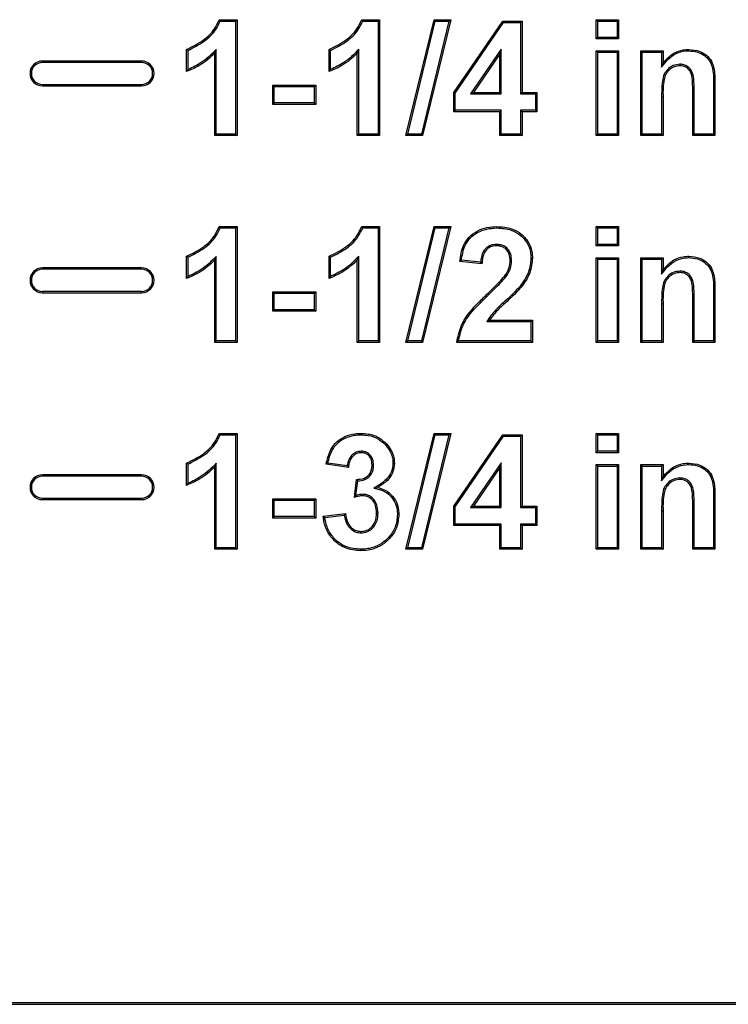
# Model space of a CAD drawing. Header units: inches. Extents: x 0.3 to 33.8, y 0.2 to 21.7.
# Tile 84 of 192: x 12.4074 to 12.4931, y 15.4373 to 15.5563. Entities that reach past the tile are written whole.
import ezdxf

# ---------------------------------------------------------------- set-up
doc = ezdxf.new("R2010")
doc.units = ezdxf.units.IN
doc.header["$MEASUREMENT"] = 0

msp = doc.modelspace()

# ---------------------------------------------------------------- linework, layer by layer
at = {"color": 7, "linetype": 'Continuous', "lineweight": 25}
for p, q in [((12.43153, 15.5563), (12.43369, 15.5563)), ((12.43165, 15.55613), (12.43351, 15.55613)), ((12.43351, 15.55613), (12.43369, 15.5563)), ((12.43351, 15.55613), (12.43351, 15.54248)), ((12.43369, 15.5563), (12.43369, 15.5423)), ((12.44876, 15.5563), (12.45092, 15.5563)), ((12.44888, 15.55613), (12.45074, 15.55613)), ((12.45074, 15.55613), (12.45092, 15.5563)), ((12.45074, 15.55613), (12.45074, 15.54248)), ((12.45092, 15.5563), (12.45092, 15.5423)), ((12.45409, 15.5423), (12.45751, 15.5563)), ((12.45432, 15.54248), (12.45764, 15.55613)), ((12.45931, 15.55613), (12.45599, 15.54248)), ((12.45953, 15.5563), (12.45612, 15.5423)), ((12.45764, 15.55613), (12.45751, 15.5563)), ((12.45751, 15.5563), (12.45953, 15.5563)), ((12.45764, 15.55613), (12.45931, 15.55613)), ((12.45931, 15.55613), (12.45953, 15.5563)), ((12.45989, 15.5475), (12.46581, 15.55612)), ((12.46007, 15.54744), (12.46591, 15.55595)), ((12.46591, 15.55595), (12.46581, 15.55612)), ((12.46581, 15.55612), (12.46815, 15.55612)), ((12.46591, 15.55595), (12.46798, 15.55595)), ((12.46798, 15.55595), (12.46815, 15.55612)), ((12.46798, 15.55595), (12.46798, 15.54733)), ((12.46815, 15.55612), (12.46815, 15.54751)), ((12.4773, 15.55613), (12.47712, 15.5563)), ((12.47712, 15.5563), (12.47982, 15.5563)), ((12.47712, 15.55397), (12.47712, 15.5563)), ((12.4773, 15.55613), (12.47964, 15.55613)), ((12.4773, 15.55414), (12.4773, 15.55613)), ((12.47964, 15.55613), (12.47982, 15.5563)), ((12.47964, 15.55613), (12.47964, 15.55414)), ((12.47982, 15.5563), (12.47982, 15.55397)), ((12.4773, 15.55414), (12.47712, 15.55397)), ((12.47982, 15.55397), (12.47712, 15.55397)), ((12.47964, 15.55414), (12.4773, 15.55414)), ((12.47964, 15.55414), (12.47982, 15.55397)), ((12.42759, 15.55002), (12.42759, 15.55271)), ((12.42776, 15.55027), (12.42776, 15.55259)), ((12.43117, 15.55269), (12.431, 15.55227)), ((12.431, 15.5423), (12.431, 15.55227)), ((12.43117, 15.54248), (12.43117, 15.55269)), ((12.44482, 15.55002), (12.44482, 15.55271)), ((12.44499, 15.55027), (12.44499, 15.55259)), ((12.4484, 15.55269), (12.44823, 15.55227)), ((12.44823, 15.5423), (12.44823, 15.55227)), ((12.4484, 15.54248), (12.4484, 15.55269)), ((12.46563, 15.55273), (12.46193, 15.54733)), ((12.46546, 15.55217), (12.46226, 15.54751)), ((12.46563, 15.55273), (12.46546, 15.55217)), ((12.46546, 15.54751), (12.46546, 15.55217)), ((12.46563, 15.54733), (12.46563, 15.55273)), ((12.4773, 15.55236), (12.47712, 15.55253)), ((12.47712, 15.55253), (12.47982, 15.55253)), ((12.47712, 15.5423), (12.47712, 15.55253)), ((12.4773, 15.55236), (12.47964, 15.55236)), ((12.4773, 15.54248), (12.4773, 15.55236)), ((12.47964, 15.55236), (12.47982, 15.55253)), ((12.47964, 15.55236), (12.47964, 15.54248)), ((12.47982, 15.55253), (12.47982, 15.5423)), ((12.48268, 15.55236), (12.48251, 15.55253)), ((12.48251, 15.55253), (12.4852, 15.55253)), ((12.48251, 15.5423), (12.48251, 15.55253)), ((12.48268, 15.54248), (12.48268, 15.55236)), ((12.48268, 15.55236), (12.48503, 15.55236)), ((12.48503, 15.55236), (12.4852, 15.55253)), ((12.48503, 15.55236), (12.48503, 15.55055)), ((12.4852, 15.55253), (12.4852, 15.55106)), ((12.48831, 15.55254), (12.48831, 15.55271)), ((12.41015, 15.55113), (12.41015, 15.5513)), ((12.42215, 15.5513), (12.41015, 15.5513)), ((12.42215, 15.55113), (12.41015, 15.55113)), ((12.42215, 15.55113), (12.42215, 15.5513)), ((12.48503, 15.55055), (12.4852, 15.55106)), ((12.48725, 15.55091), (12.48725, 15.55074)), ((12.49131, 15.54863), (12.49131, 15.54248)), ((12.49131, 15.54863), (12.49148, 15.54863)), ((12.49148, 15.54863), (12.49148, 15.5423)), ((12.41015, 15.54848), (12.41015, 15.5483)), ((12.41015, 15.54848), (12.42215, 15.54848)), ((12.41015, 15.5483), (12.42215, 15.5483)), ((12.42215, 15.54848), (12.42215, 15.5483)), ((12.43817, 15.54823), (12.438, 15.5484)), ((12.438, 15.54607), (12.438, 15.5484)), ((12.438, 15.5484), (12.4432, 15.5484)), ((12.43817, 15.54624), (12.43817, 15.54823)), ((12.43817, 15.54823), (12.44303, 15.54823)), ((12.44303, 15.54823), (12.4432, 15.5484)), ((12.44303, 15.54823), (12.44303, 15.54624)), ((12.4432, 15.5484), (12.4432, 15.54607)), ((12.46007, 15.54744), (12.45989, 15.5475)), ((12.45989, 15.54517), (12.45989, 15.5475)), ((12.46007, 15.54535), (12.46007, 15.54744)), ((12.46193, 15.54733), (12.46226, 15.54751)), ((12.46226, 15.54751), (12.46546, 15.54751)), ((12.46563, 15.54733), (12.46546, 15.54751)), ((12.46798, 15.54733), (12.46815, 15.54751)), ((12.46815, 15.54751), (12.46995, 15.54751)), ((12.46977, 15.54733), (12.46995, 15.54751)), ((12.46995, 15.54751), (12.46995, 15.54517)), ((12.48897, 15.54755), (12.48879, 15.54755)), ((12.48879, 15.5423), (12.48879, 15.54755)), ((12.48897, 15.54248), (12.48897, 15.54755)), ((12.43817, 15.54624), (12.438, 15.54607)), ((12.44303, 15.54624), (12.43817, 15.54624)), ((12.44303, 15.54624), (12.4432, 15.54607)), ((12.46193, 15.54733), (12.46563, 15.54733)), ((12.46798, 15.54733), (12.46977, 15.54733)), ((12.46977, 15.54733), (12.46977, 15.54535)), ((12.48503, 15.54696), (12.4852, 15.54696)), ((12.48503, 15.54696), (12.48503, 15.54248)), ((12.4852, 15.54696), (12.4852, 15.5423)), ((12.4432, 15.54607), (12.438, 15.54607)), ((12.46007, 15.54535), (12.45989, 15.54517)), ((12.46546, 15.54517), (12.45989, 15.54517)), ((12.46563, 15.54535), (12.46007, 15.54535)), ((12.46563, 15.54535), (12.46546, 15.54517)), ((12.46546, 15.5423), (12.46546, 15.54517)), ((12.46563, 15.54248), (12.46563, 15.54535)), ((12.46977, 15.54535), (12.46798, 15.54535)), ((12.46798, 15.54535), (12.46798, 15.54248)), ((12.46798, 15.54535), (12.46815, 15.54517)), ((12.46995, 15.54517), (12.46815, 15.54517)), ((12.46815, 15.54517), (12.46815, 15.5423)), ((12.46977, 15.54535), (12.46995, 15.54517)), ((12.43117, 15.54248), (12.431, 15.5423)), ((12.43369, 15.5423), (12.431, 15.5423)), ((12.43351, 15.54248), (12.43117, 15.54248)), ((12.43351, 15.54248), (12.43369, 15.5423)), ((12.4484, 15.54248), (12.44823, 15.5423)), ((12.45092, 15.5423), (12.44823, 15.5423)), ((12.45074, 15.54248), (12.4484, 15.54248)), ((12.45074, 15.54248), (12.45092, 15.5423)), ((12.45432, 15.54248), (12.45409, 15.5423)), ((12.45612, 15.5423), (12.45409, 15.5423)), ((12.45599, 15.54248), (12.45432, 15.54248)), ((12.45599, 15.54248), (12.45612, 15.5423)), ((12.46563, 15.54248), (12.46546, 15.5423)), ((12.46815, 15.5423), (12.46546, 15.5423)), ((12.46798, 15.54248), (12.46563, 15.54248)), ((12.46798, 15.54248), (12.46815, 15.5423)), ((12.4773, 15.54248), (12.47712, 15.5423)), ((12.47982, 15.5423), (12.47712, 15.5423)), ((12.47964, 15.54248), (12.4773, 15.54248)), ((12.47964, 15.54248), (12.47982, 15.5423)), ((12.48268, 15.54248), (12.48251, 15.5423)), ((12.4852, 15.5423), (12.48251, 15.5423)), ((12.48503, 15.54248), (12.48268, 15.54248)), ((12.48503, 15.54248), (12.4852, 15.5423)), ((12.48897, 15.54248), (12.48879, 15.5423)), ((12.49148, 15.5423), (12.48879, 15.5423)), ((12.49131, 15.54248), (12.48897, 15.54248)), ((12.49131, 15.54248), (12.49148, 15.5423)), ((12.43153, 15.5313), (12.43369, 15.5313)), ((12.43165, 15.53113), (12.43351, 15.53113)), ((12.43351, 15.53113), (12.43369, 15.5313)), ((12.43351, 15.53113), (12.43351, 15.51748)), ((12.43369, 15.5313), (12.43369, 15.5173)), ((12.44876, 15.5313), (12.45092, 15.5313)), ((12.44888, 15.53113), (12.45074, 15.53113)), ((12.45074, 15.53113), (12.45092, 15.5313)), ((12.45074, 15.53113), (12.45074, 15.51748)), ((12.45092, 15.5313), (12.45092, 15.5173)), ((12.45409, 15.5173), (12.45751, 15.5313)), ((12.45432, 15.51748), (12.45764, 15.53113)), ((12.45931, 15.53113), (12.45599, 15.51748)), ((12.45953, 15.5313), (12.45612, 15.5173)), ((12.45764, 15.53113), (12.45751, 15.5313)), ((12.45751, 15.5313), (12.45953, 15.5313)), ((12.45764, 15.53113), (12.45931, 15.53113)), ((12.45931, 15.53113), (12.45953, 15.5313)), ((12.46511, 15.53113), (12.46511, 15.5313)), ((12.4773, 15.53113), (12.47712, 15.5313)), ((12.47712, 15.52897), (12.47712, 15.5313)), ((12.47712, 15.5313), (12.47982, 15.5313)), ((12.4773, 15.52914), (12.4773, 15.53113)), ((12.4773, 15.53113), (12.47964, 15.53113)), ((12.47964, 15.53113), (12.47982, 15.5313)), ((12.47964, 15.53113), (12.47964, 15.52914)), ((12.47982, 15.5313), (12.47982, 15.52897)), ((12.46505, 15.52914), (12.46505, 15.52897)), ((12.4773, 15.52914), (12.47712, 15.52897)), ((12.47982, 15.52897), (12.47712, 15.52897)), ((12.47964, 15.52914), (12.4773, 15.52914)), ((12.47964, 15.52914), (12.47982, 15.52897)), ((12.42759, 15.52502), (12.42759, 15.52771)), ((12.42776, 15.52527), (12.42776, 15.52759)), ((12.43117, 15.52769), (12.431, 15.52727)), ((12.431, 15.5173), (12.431, 15.52727)), ((12.43117, 15.51748), (12.43117, 15.52769)), ((12.44482, 15.52502), (12.44482, 15.52771)), ((12.44499, 15.52527), (12.44499, 15.52759)), ((12.4484, 15.52769), (12.44823, 15.52727)), ((12.44823, 15.5173), (12.44823, 15.52727)), ((12.4484, 15.51748), (12.4484, 15.52769)), ((12.46314, 15.52701), (12.46081, 15.52723)), ((12.46689, 15.52713), (12.46671, 15.52713)), ((12.46923, 15.52749), (12.46941, 15.52749)), ((12.4773, 15.52736), (12.47712, 15.52753)), ((12.47712, 15.52753), (12.47982, 15.52753)), ((12.47712, 15.5173), (12.47712, 15.52753)), ((12.4773, 15.52736), (12.47964, 15.52736)), ((12.4773, 15.51748), (12.4773, 15.52736)), ((12.47964, 15.52736), (12.47982, 15.52753)), ((12.47964, 15.52736), (12.47964, 15.51748)), ((12.47982, 15.52753), (12.47982, 15.5173)), ((12.48268, 15.52736), (12.48251, 15.52753)), ((12.48251, 15.5173), (12.48251, 15.52753)), ((12.48251, 15.52753), (12.4852, 15.52753)), ((12.48268, 15.51748), (12.48268, 15.52736)), ((12.48268, 15.52736), (12.48503, 15.52736)), ((12.48503, 15.52736), (12.4852, 15.52753)), ((12.48503, 15.52736), (12.48503, 15.52555)), ((12.4852, 15.52753), (12.4852, 15.52606)), ((12.48831, 15.52754), (12.48831, 15.52771)), ((12.41015, 15.52613), (12.41015, 15.5263)), ((12.42215, 15.5263), (12.41015, 15.5263)), ((12.42215, 15.52613), (12.41015, 15.52613)), ((12.42215, 15.52613), (12.42215, 15.5263)), ((12.4633, 15.52681), (12.46061, 15.52708)), ((12.48503, 15.52555), (12.4852, 15.52606)), ((12.46633, 15.52542), (12.46618, 15.52551)), ((12.48725, 15.52591), (12.48725, 15.52574)), ((12.46791, 15.52409), (12.46805, 15.52398)), ((12.49131, 15.52363), (12.49131, 15.51748)), ((12.49131, 15.52363), (12.49148, 15.52363)), ((12.49148, 15.52363), (12.49148, 15.5173)), ((12.41015, 15.52348), (12.41015, 15.5233)), ((12.41015, 15.52348), (12.42215, 15.52348)), ((12.41015, 15.5233), (12.42215, 15.5233)), ((12.42215, 15.52348), (12.42215, 15.5233)), ((12.43817, 15.52323), (12.438, 15.5234)), ((12.438, 15.52107), (12.438, 15.5234)), ((12.438, 15.5234), (12.4432, 15.5234)), ((12.43817, 15.52124), (12.43817, 15.52323)), ((12.43817, 15.52323), (12.44303, 15.52323)), ((12.44303, 15.52323), (12.4432, 15.5234)), ((12.44303, 15.52323), (12.44303, 15.52124)), ((12.4432, 15.5234), (12.4432, 15.52107)), ((12.46416, 15.52313), (12.46404, 15.52325)), ((12.48897, 15.52255), (12.48879, 15.52255)), ((12.48879, 15.5173), (12.48879, 15.52255)), ((12.48897, 15.51748), (12.48897, 15.52255)), ((12.43817, 15.52124), (12.438, 15.52107)), ((12.44303, 15.52124), (12.43817, 15.52124)), ((12.44303, 15.52124), (12.4432, 15.52107)), ((12.48503, 15.52196), (12.48503, 15.51748)), ((12.48503, 15.52196), (12.4852, 15.52196)), ((12.4852, 15.52196), (12.4852, 15.5173)), ((12.4432, 15.52107), (12.438, 15.52107)), ((12.46389, 15.51982), (12.4642, 15.51999)), ((12.4642, 15.51999), (12.46941, 15.51999)), ((12.46923, 15.51982), (12.46941, 15.51999)), ((12.46941, 15.51999), (12.46941, 15.5173)), ((12.46389, 15.51982), (12.46923, 15.51982)), ((12.46923, 15.51982), (12.46923, 15.51748)), ((12.43117, 15.51748), (12.431, 15.5173)), ((12.43369, 15.5173), (12.431, 15.5173)), ((12.43351, 15.51748), (12.43117, 15.51748)), ((12.43351, 15.51748), (12.43369, 15.5173)), ((12.4484, 15.51748), (12.44823, 15.5173)), ((12.45092, 15.5173), (12.44823, 15.5173)), ((12.45074, 15.51748), (12.4484, 15.51748)), ((12.45074, 15.51748), (12.45092, 15.5173)), ((12.45432, 15.51748), (12.45409, 15.5173)), ((12.45612, 15.5173), (12.45409, 15.5173)), ((12.45599, 15.51748), (12.45432, 15.51748)), ((12.45599, 15.51748), (12.45612, 15.5173)), ((12.46941, 15.5173), (12.46025, 15.5173)), ((12.46923, 15.51748), (12.46045, 15.51748)), ((12.46923, 15.51748), (12.46941, 15.5173)), ((12.4773, 15.51748), (12.47712, 15.5173)), ((12.47982, 15.5173), (12.47712, 15.5173)), ((12.47964, 15.51748), (12.4773, 15.51748)), ((12.47964, 15.51748), (12.47982, 15.5173)), ((12.48268, 15.51748), (12.48251, 15.5173)), ((12.4852, 15.5173), (12.48251, 15.5173)), ((12.48503, 15.51748), (12.48268, 15.51748)), ((12.48503, 15.51748), (12.4852, 15.5173)), ((12.48897, 15.51748), (12.48879, 15.5173)), ((12.49148, 15.5173), (12.48879, 15.5173)), ((12.49131, 15.51748), (12.48897, 15.51748)), ((12.49131, 15.51748), (12.49148, 15.5173)), ((12.43153, 15.5063), (12.43369, 15.5063)), ((12.43165, 15.50613), (12.43351, 15.50613)), ((12.43351, 15.50613), (12.43369, 15.5063)), ((12.43351, 15.50613), (12.43351, 15.49248)), ((12.43369, 15.5063), (12.43369, 15.4923)), ((12.44867, 15.50613), (12.44866, 15.5063)), ((12.45409, 15.4923), (12.45751, 15.5063)), ((12.45432, 15.49248), (12.45764, 15.50613)), ((12.45931, 15.50613), (12.45599, 15.49248)), ((12.45953, 15.5063), (12.45612, 15.4923)), ((12.45764, 15.50613), (12.45751, 15.5063)), ((12.45751, 15.5063), (12.45953, 15.5063)), ((12.45764, 15.50613), (12.45931, 15.50613)), ((12.45931, 15.50613), (12.45953, 15.5063)), ((12.45989, 15.4975), (12.46581, 15.50612)), ((12.46007, 15.49744), (12.46591, 15.50595)), ((12.46591, 15.50595), (12.46581, 15.50612)), ((12.46581, 15.50612), (12.46815, 15.50612)), ((12.46591, 15.50595), (12.46798, 15.50595)), ((12.46798, 15.50595), (12.46815, 15.50612)), ((12.46798, 15.50595), (12.46798, 15.49733)), ((12.46815, 15.50612), (12.46815, 15.49751)), ((12.4773, 15.50613), (12.47712, 15.5063)), ((12.47712, 15.5063), (12.47982, 15.5063)), ((12.47712, 15.50397), (12.47712, 15.5063)), ((12.4773, 15.50613), (12.47964, 15.50613)), ((12.4773, 15.50414), (12.4773, 15.50613)), ((12.47964, 15.50613), (12.47982, 15.5063)), ((12.47964, 15.50613), (12.47964, 15.50414)), ((12.47982, 15.5063), (12.47982, 15.50397)), ((12.45163, 15.50492), (12.45176, 15.50504)), ((12.44869, 15.50414), (12.44869, 15.50397)), ((12.4773, 15.50414), (12.47712, 15.50397)), ((12.47982, 15.50397), (12.47712, 15.50397)), ((12.47964, 15.50414), (12.4773, 15.50414)), ((12.47964, 15.50414), (12.47982, 15.50397)), ((12.42759, 15.50002), (12.42759, 15.50271)), ((12.42776, 15.50027), (12.42776, 15.50259)), ((12.43117, 15.50269), (12.431, 15.50227)), ((12.431, 15.4923), (12.431, 15.50227)), ((12.43117, 15.49248), (12.43117, 15.50269)), ((12.44715, 15.50217), (12.44446, 15.50258)), ((12.447, 15.50237), (12.44467, 15.50272)), ((12.4502, 15.50247), (12.45002, 15.50248)), ((12.45254, 15.50271), (12.45271, 15.50271)), ((12.46563, 15.50273), (12.46193, 15.49733)), ((12.46546, 15.50217), (12.46226, 15.49751)), ((12.46563, 15.50273), (12.46546, 15.50217)), ((12.46546, 15.49751), (12.46546, 15.50217)), ((12.46563, 15.49733), (12.46563, 15.50273)), ((12.4773, 15.50236), (12.47712, 15.50253)), ((12.47712, 15.4923), (12.47712, 15.50253)), ((12.47712, 15.50253), (12.47982, 15.50253)), ((12.4773, 15.49248), (12.4773, 15.50236)), ((12.4773, 15.50236), (12.47964, 15.50236)), ((12.47964, 15.50236), (12.47982, 15.50253)), ((12.47964, 15.50236), (12.47964, 15.49248)), ((12.47982, 15.50253), (12.47982, 15.4923)), ((12.48268, 15.50236), (12.48251, 15.50253)), ((12.48251, 15.50253), (12.4852, 15.50253)), ((12.48251, 15.4923), (12.48251, 15.50253)), ((12.48268, 15.49248), (12.48268, 15.50236)), ((12.48268, 15.50236), (12.48503, 15.50236)), ((12.48503, 15.50236), (12.4852, 15.50253)), ((12.48503, 15.50236), (12.48503, 15.50055)), ((12.4852, 15.50253), (12.4852, 15.50106)), ((12.48831, 15.50254), (12.48831, 15.50271)), ((12.41015, 15.50113), (12.41015, 15.5013)), ((12.42215, 15.5013), (12.41015, 15.5013)), ((12.42215, 15.50113), (12.41015, 15.50113)), ((12.42215, 15.50113), (12.42215, 15.5013)), ((12.48503, 15.50055), (12.4852, 15.50106)), ((12.44787, 15.49856), (12.44812, 15.50074)), ((12.44807, 15.4988), (12.44828, 15.50056)), ((12.45023, 15.4997), (12.4507, 15.49977)), ((12.48725, 15.50091), (12.48725, 15.50074)), ((12.44894, 15.49894), (12.44894, 15.49876)), ((12.49131, 15.49863), (12.49131, 15.49248)), ((12.49131, 15.49863), (12.49148, 15.49863)), ((12.49148, 15.49863), (12.49148, 15.4923)), ((12.41015, 15.49848), (12.41015, 15.4983)), ((12.41015, 15.49848), (12.42215, 15.49848)), ((12.41015, 15.4983), (12.42215, 15.4983)), ((12.42215, 15.49848), (12.42215, 15.4983)), ((12.43817, 15.49823), (12.438, 15.4984)), ((12.438, 15.49607), (12.438, 15.4984)), ((12.438, 15.4984), (12.4432, 15.4984)), ((12.43817, 15.49624), (12.43817, 15.49823)), ((12.43817, 15.49823), (12.44303, 15.49823)), ((12.44303, 15.49823), (12.4432, 15.4984)), ((12.44303, 15.49823), (12.44303, 15.49624)), ((12.4432, 15.4984), (12.4432, 15.49607)), ((12.46007, 15.49744), (12.45989, 15.4975)), ((12.45989, 15.49517), (12.45989, 15.4975)), ((12.46007, 15.49535), (12.46007, 15.49744)), ((12.46193, 15.49733), (12.46226, 15.49751)), ((12.46226, 15.49751), (12.46546, 15.49751)), ((12.46563, 15.49733), (12.46546, 15.49751)), ((12.46798, 15.49733), (12.46815, 15.49751)), ((12.46815, 15.49751), (12.46995, 15.49751)), ((12.46977, 15.49733), (12.46995, 15.49751)), ((12.46995, 15.49751), (12.46995, 15.49517)), ((12.48897, 15.49755), (12.48879, 15.49755)), ((12.48879, 15.4923), (12.48879, 15.49755)), ((12.48897, 15.49248), (12.48897, 15.49755)), ((12.43817, 15.49624), (12.438, 15.49607)), ((12.44303, 15.49624), (12.43817, 15.49624)), ((12.44303, 15.49624), (12.4432, 15.49607)), ((12.4441, 15.49628), (12.44679, 15.49661)), ((12.44429, 15.49613), (12.44664, 15.49641)), ((12.45074, 15.49667), (12.45056, 15.49667)), ((12.45308, 15.4965), (12.45325, 15.4965)), ((12.46193, 15.49733), (12.46563, 15.49733)), ((12.46798, 15.49733), (12.46977, 15.49733)), ((12.46977, 15.49733), (12.46977, 15.49535)), ((12.48503, 15.49696), (12.4852, 15.49696)), ((12.48503, 15.49696), (12.48503, 15.49248)), ((12.4852, 15.49696), (12.4852, 15.4923)), ((12.4432, 15.49607), (12.438, 15.49607)), ((12.46007, 15.49535), (12.45989, 15.49517)), ((12.46546, 15.49517), (12.45989, 15.49517)), ((12.46563, 15.49535), (12.46007, 15.49535)), ((12.46563, 15.49535), (12.46546, 15.49517)), ((12.46546, 15.4923), (12.46546, 15.49517)), ((12.46563, 15.49248), (12.46563, 15.49535)), ((12.46977, 15.49535), (12.46798, 15.49535)), ((12.46798, 15.49535), (12.46798, 15.49248)), ((12.46798, 15.49535), (12.46815, 15.49517)), ((12.46815, 15.49517), (12.46815, 15.4923)), ((12.46995, 15.49517), (12.46815, 15.49517)), ((12.46977, 15.49535), (12.46995, 15.49517)), ((12.44868, 15.49428), (12.44868, 15.49445)), ((12.43117, 15.49248), (12.431, 15.4923)), ((12.43369, 15.4923), (12.431, 15.4923)), ((12.43351, 15.49248), (12.43117, 15.49248)), ((12.43351, 15.49248), (12.43369, 15.4923)), ((12.44863, 15.4923), (12.44863, 15.49212)), ((12.45432, 15.49248), (12.45409, 15.4923)), ((12.45612, 15.4923), (12.45409, 15.4923)), ((12.45599, 15.49248), (12.45432, 15.49248)), ((12.45599, 15.49248), (12.45612, 15.4923)), ((12.46563, 15.49248), (12.46546, 15.4923)), ((12.46815, 15.4923), (12.46546, 15.4923)), ((12.46798, 15.49248), (12.46563, 15.49248)), ((12.46798, 15.49248), (12.46815, 15.4923)), ((12.4773, 15.49248), (12.47712, 15.4923)), ((12.47982, 15.4923), (12.47712, 15.4923)), ((12.47964, 15.49248), (12.4773, 15.49248)), ((12.47964, 15.49248), (12.47982, 15.4923)), ((12.48268, 15.49248), (12.48251, 15.4923)), ((12.4852, 15.4923), (12.48251, 15.4923)), ((12.48503, 15.49248), (12.48268, 15.49248)), ((12.48503, 15.49248), (12.4852, 15.4923)), ((12.48897, 15.49248), (12.48879, 15.4923)), ((12.49148, 15.4923), (12.48879, 15.4923)), ((12.49131, 15.49248), (12.48897, 15.49248)), ((12.49131, 15.49248), (12.49148, 15.4923)), ((12.24523, 15.43752), (12.53955, 15.43752)), ((12.24611, 15.4373), (12.53955, 15.4373))]:
    msp.add_line(p, q, dxfattribs=at)
at = {"color": 7, "linetype": 'Continuous', "lineweight": 25, "flags": 128}
for points in [[(12.42776, 15.55259), (12.42767, 15.55265), (12.42759, 15.55271)], [(12.44499, 15.55259), (12.4449, 15.55265), (12.44482, 15.55271)], [(12.42776, 15.52759), (12.42767, 15.52765), (12.42759, 15.52771)], [(12.44499, 15.52759), (12.4449, 15.52765), (12.44482, 15.52771)], [(12.42776, 15.50259), (12.42767, 15.50265), (12.42759, 15.50271)]]:
    msp.add_lwpolyline(points, dxfattribs=at)
at = {"color": 7, "linetype": 'Continuous', "lineweight": 25}
for centre, radius, start, end in [((12.41015, 15.5498), 0.0015, 90, 270), ((12.41015, 15.5498), 0.00133, 90, 270), ((12.42215, 15.5498), 0.0015, 270, 90), ((12.42215, 15.5498), 0.00133, 270, 90), ((12.41015, 15.5248), 0.0015, 90, 270), ((12.41015, 15.5248), 0.00133, 90, 270), ((12.42215, 15.5248), 0.0015, 270, 90), ((12.42215, 15.5248), 0.00133, 270, 90), ((12.41015, 15.4998), 0.0015, 90, 270), ((12.41015, 15.4998), 0.00133, 90, 270), ((12.42215, 15.4998), 0.0015, 270, 90), ((12.42215, 15.4998), 0.00133, 270, 90)]:
    msp.add_arc(centre, radius, start, end, dxfattribs=at)
for points, knots in [([(12.42759, 15.55271), (12.42828, 15.55305), (12.42955, 15.55367), (12.43092, 15.55496), (12.43135, 15.55592), (12.43153, 15.5563)], [0, 0, 0, 0, 0.425378, 0.769749, 1, 1, 1, 1]), ([(12.42776, 15.55259), (12.42843, 15.55293), (12.42969, 15.55356), (12.43104, 15.55483), (12.43149, 15.55578), (12.43165, 15.55613)], [0, 0, 0, 0, 0.417234, 0.788319, 1, 1, 1, 1]), ([(12.43165, 15.55613), (12.43163, 15.55615), (12.43159, 15.55621), (12.43155, 15.55627), (12.43153, 15.5563)], [0, 0, 0, 0, 0.5, 1, 1, 1, 1]), ([(12.44482, 15.55271), (12.44551, 15.55305), (12.44678, 15.55367), (12.44815, 15.55496), (12.44859, 15.55592), (12.44876, 15.5563)], [0, 0, 0, 0, 0.425378, 0.769749, 1, 1, 1, 1]), ([(12.44499, 15.55259), (12.44566, 15.55293), (12.44693, 15.55356), (12.44827, 15.55483), (12.44872, 15.55578), (12.44888, 15.55613)], [0, 0, 0, 0, 0.417234, 0.788319, 1, 1, 1, 1]), ([(12.44888, 15.55613), (12.44886, 15.55615), (12.44882, 15.55621), (12.44878, 15.55627), (12.44876, 15.5563)], [0, 0, 0, 0, 0.5, 1, 1, 1, 1]), ([(12.431, 15.55227), (12.43071, 15.55199), (12.43013, 15.55143), (12.429, 15.55063), (12.42811, 15.55025), (12.42759, 15.55002)], [0, 0, 0, 0, 0.292938, 0.586234, 1, 1, 1, 1]), ([(12.43117, 15.55269), (12.43089, 15.55241), (12.43033, 15.55183), (12.42922, 15.55096), (12.42831, 15.55053), (12.42776, 15.55027)], [0, 0, 0, 0, 0.28591, 0.572569, 1, 1, 1, 1]), ([(12.44823, 15.55227), (12.44794, 15.55199), (12.44736, 15.55143), (12.44623, 15.55063), (12.44534, 15.55025), (12.44482, 15.55002)], [0, 0, 0, 0, 0.292938, 0.586234, 1, 1, 1, 1]), ([(12.4484, 15.55269), (12.44812, 15.55241), (12.44756, 15.55183), (12.44645, 15.55096), (12.44554, 15.55053), (12.44499, 15.55027)], [0, 0, 0, 0, 0.28591, 0.572569, 1, 1, 1, 1]), ([(12.48503, 15.55055), (12.48527, 15.55088), (12.48576, 15.55152), (12.48674, 15.55226), (12.48766, 15.55252), (12.48819, 15.55253), (12.48831, 15.55254)], [0, 0, 0, 0, 0.301469, 0.607099, 0.905477, 1, 1, 1, 1]), ([(12.4852, 15.55106), (12.48561, 15.55151), (12.48628, 15.55225), (12.48746, 15.55267), (12.48808, 15.5527), (12.48831, 15.55271)], [0, 0, 0, 0, 0.490007, 0.812204, 1, 1, 1, 1]), ([(12.48831, 15.55271), (12.48876, 15.55267), (12.48953, 15.55259), (12.49049, 15.55205), (12.49111, 15.55128), (12.49148, 15.5501), (12.49148, 15.54919), (12.49148, 15.54863)], [0, 0, 0, 0, 0.226694, 0.384338, 0.543613, 0.715034, 1, 1, 1, 1]), ([(12.48831, 15.55254), (12.48866, 15.55251), (12.48933, 15.55245), (12.49018, 15.55204), (12.49081, 15.55142), (12.49131, 15.55028), (12.49131, 15.5493), (12.49131, 15.54863)], [0, 0, 0, 0, 0.186562, 0.352717, 0.485799, 0.649698, 1, 1, 1, 1]), ([(12.42776, 15.55027), (12.42773, 15.55023), (12.42767, 15.55015), (12.42762, 15.55006), (12.42759, 15.55002)], [0, 0, 0, 0, 0.5, 1, 1, 1, 1]), ([(12.44499, 15.55027), (12.44496, 15.55023), (12.4449, 15.55015), (12.44485, 15.55006), (12.44482, 15.55002)], [0, 0, 0, 0, 0.5, 1, 1, 1, 1]), ([(12.48725, 15.55091), (12.48697, 15.55088), (12.48641, 15.55082), (12.48575, 15.55034), (12.48528, 15.54968), (12.48503, 15.54853), (12.48503, 15.5476), (12.48503, 15.54696)], [0, 0, 0, 0, 0.164445, 0.319391, 0.458628, 0.627537, 1, 1, 1, 1]), ([(12.48725, 15.55074), (12.48701, 15.55071), (12.48653, 15.55066), (12.48593, 15.55026), (12.48551, 15.54972), (12.48517, 15.54861), (12.48519, 15.54768), (12.4852, 15.54696)], [0, 0, 0, 0, 0.146253, 0.293847, 0.428162, 0.561151, 1, 1, 1, 1]), ([(12.48897, 15.54755), (12.48896, 15.54796), (12.48895, 15.54878), (12.48886, 15.54982), (12.48842, 15.55047), (12.48799, 15.55078), (12.48757, 15.5509), (12.48733, 15.55091), (12.48725, 15.55091)], [0, 0, 0, 0, 0.289322, 0.581203, 0.704413, 0.828059, 0.946771, 1, 1, 1, 1]), ([(12.48879, 15.54755), (12.48879, 15.54796), (12.48878, 15.54869), (12.48871, 15.54959), (12.48843, 15.55018), (12.48808, 15.55052), (12.48767, 15.55071), (12.48738, 15.55073), (12.48725, 15.55074)], [0, 0, 0, 0, 0.308857, 0.544201, 0.666257, 0.78887, 0.901623, 1, 1, 1, 1]), ([(12.42759, 15.52771), (12.42828, 15.52805), (12.42955, 15.52867), (12.43092, 15.52996), (12.43135, 15.53092), (12.43153, 15.5313)], [0, 0, 0, 0, 0.425378, 0.769749, 1, 1, 1, 1]), ([(12.42776, 15.52759), (12.42843, 15.52793), (12.42969, 15.52856), (12.43104, 15.52983), (12.43149, 15.53078), (12.43165, 15.53113)], [0, 0, 0, 0, 0.417234, 0.788319, 1, 1, 1, 1]), ([(12.43165, 15.53113), (12.43163, 15.53115), (12.43159, 15.53121), (12.43155, 15.53127), (12.43153, 15.5313)], [0, 0, 0, 0, 0.5, 1, 1, 1, 1]), ([(12.44482, 15.52771), (12.44551, 15.52805), (12.44678, 15.52867), (12.44815, 15.52996), (12.44859, 15.53092), (12.44876, 15.5313)], [0, 0, 0, 0, 0.425378, 0.769749, 1, 1, 1, 1]), ([(12.44499, 15.52759), (12.44566, 15.52793), (12.44693, 15.52856), (12.44827, 15.52983), (12.44872, 15.53078), (12.44888, 15.53113)], [0, 0, 0, 0, 0.417234, 0.788319, 1, 1, 1, 1]), ([(12.44888, 15.53113), (12.44886, 15.53115), (12.44882, 15.53121), (12.44878, 15.53127), (12.44876, 15.5313)], [0, 0, 0, 0, 0.5, 1, 1, 1, 1]), ([(12.46061, 15.52708), (12.46072, 15.52774), (12.46088, 15.52881), (12.4617, 15.53008), (12.46271, 15.53081), (12.46388, 15.53124), (12.4647, 15.53128), (12.46511, 15.5313)], [0, 0, 0, 0, 0.2891443, 0.4651037, 0.6413563, 0.8237298, 1, 1, 1, 1]), ([(12.46081, 15.52723), (12.46091, 15.52782), (12.46107, 15.52877), (12.46181, 15.52993), (12.46275, 15.53063), (12.46388, 15.53106), (12.46469, 15.5311), (12.46511, 15.53113)], [0, 0, 0, 0, 0.271716, 0.446718, 0.622091, 0.806985, 1, 1, 1, 1]), ([(12.46511, 15.5313), (12.46572, 15.53126), (12.46675, 15.53119), (12.46806, 15.53048), (12.46893, 15.52952), (12.46936, 15.52845), (12.46939, 15.52776), (12.46941, 15.52749)], [0, 0, 0, 0, 0.280239, 0.478628, 0.67692, 0.87533, 1, 1, 1, 1]), ([(12.46511, 15.53113), (12.4657, 15.53109), (12.46669, 15.53102), (12.46794, 15.53034), (12.46878, 15.52942), (12.46918, 15.52841), (12.46922, 15.52775), (12.46923, 15.52749)], [0, 0, 0, 0, 0.283085, 0.480774, 0.678358, 0.876064, 1, 1, 1, 1]), ([(12.46505, 15.52914), (12.46481, 15.52912), (12.46437, 15.52909), (12.46383, 15.52876), (12.46343, 15.52827), (12.46322, 15.52766), (12.46317, 15.52721), (12.46314, 15.52701)], [0, 0, 0, 0, 0.2303493, 0.4023546, 0.5742821, 0.8109109, 1, 1, 1, 1]), ([(12.46505, 15.52897), (12.4648, 15.52895), (12.46439, 15.52891), (12.4639, 15.52858), (12.46355, 15.52811), (12.46337, 15.52749), (12.46332, 15.52703), (12.4633, 15.52681)], [0, 0, 0, 0, 0.237088, 0.394716, 0.552283, 0.790185, 1, 1, 1, 1]), ([(12.46689, 15.52713), (12.46687, 15.52742), (12.46684, 15.52791), (12.46652, 15.52852), (12.46609, 15.52891), (12.46558, 15.52911), (12.46523, 15.52913), (12.46505, 15.52914)], [0, 0, 0, 0, 0.284559, 0.471138, 0.658457, 0.833554, 1, 1, 1, 1]), ([(12.46671, 15.52713), (12.4667, 15.52741), (12.46667, 15.52786), (12.46637, 15.52842), (12.46599, 15.52876), (12.46553, 15.52894), (12.46521, 15.52896), (12.46505, 15.52897)], [0, 0, 0, 0, 0.295557, 0.478191, 0.661627, 0.833055, 1, 1, 1, 1]), ([(12.431, 15.52727), (12.43071, 15.52699), (12.43013, 15.52643), (12.429, 15.52563), (12.42811, 15.52525), (12.42759, 15.52502)], [0, 0, 0, 0, 0.292938, 0.586234, 1, 1, 1, 1]), ([(12.43117, 15.52769), (12.43089, 15.52741), (12.43033, 15.52683), (12.42922, 15.52596), (12.42831, 15.52553), (12.42776, 15.52527)], [0, 0, 0, 0, 0.28591, 0.572569, 1, 1, 1, 1]), ([(12.44823, 15.52727), (12.44794, 15.52699), (12.44736, 15.52643), (12.44623, 15.52563), (12.44534, 15.52525), (12.44482, 15.52502)], [0, 0, 0, 0, 0.292938, 0.586234, 1, 1, 1, 1]), ([(12.4484, 15.52769), (12.44812, 15.52741), (12.44756, 15.52683), (12.44645, 15.52596), (12.44554, 15.52553), (12.44499, 15.52527)], [0, 0, 0, 0, 0.28591, 0.572569, 1, 1, 1, 1]), ([(12.46081, 15.52723), (12.46077, 15.52721), (12.46071, 15.52716), (12.46064, 15.5271), (12.46061, 15.52708)], [0, 0, 0, 0, 0.5, 1, 1, 1, 1]), ([(12.46618, 15.52551), (12.46626, 15.52565), (12.46643, 15.52592), (12.46665, 15.52645), (12.46669, 15.52687), (12.46671, 15.52713)], [0, 0, 0, 0, 0.274938, 0.550635, 1, 1, 1, 1]), ([(12.46633, 15.52542), (12.46641, 15.52555), (12.46657, 15.52582), (12.46682, 15.52638), (12.46686, 15.52684), (12.46689, 15.52713)], [0, 0, 0, 0, 0.259928, 0.520489, 1, 1, 1, 1]), ([(12.46923, 15.52749), (12.46917, 15.52691), (12.46908, 15.526), (12.46849, 15.52489), (12.46811, 15.52436), (12.46791, 15.52409)], [0, 0, 0, 0, 0.4663154, 0.7300388, 1, 1, 1, 1]), ([(12.46941, 15.52749), (12.46934, 15.52689), (12.46925, 15.52595), (12.46865, 15.5248), (12.46825, 15.52426), (12.46805, 15.52398)], [0, 0, 0, 0, 0.470907, 0.732392, 1, 1, 1, 1]), ([(12.48503, 15.52555), (12.48527, 15.52588), (12.48576, 15.52652), (12.48674, 15.52726), (12.48766, 15.52752), (12.48819, 15.52753), (12.48831, 15.52754)], [0, 0, 0, 0, 0.301469, 0.607099, 0.905477, 1, 1, 1, 1]), ([(12.4852, 15.52606), (12.48561, 15.52651), (12.48628, 15.52725), (12.48746, 15.52767), (12.48808, 15.5277), (12.48831, 15.52771)], [0, 0, 0, 0, 0.490007, 0.812204, 1, 1, 1, 1]), ([(12.48831, 15.52771), (12.48876, 15.52767), (12.48953, 15.52759), (12.49049, 15.52705), (12.49111, 15.52628), (12.49148, 15.5251), (12.49148, 15.52419), (12.49148, 15.52363)], [0, 0, 0, 0, 0.2266942, 0.3843383, 0.5436127, 0.7150342, 1, 1, 1, 1]), ([(12.48831, 15.52754), (12.48866, 15.52751), (12.48933, 15.52745), (12.49018, 15.52704), (12.49081, 15.52642), (12.49131, 15.52528), (12.49131, 15.5243), (12.49131, 15.52363)], [0, 0, 0, 0, 0.186562, 0.352717, 0.485799, 0.649698, 1, 1, 1, 1]), ([(12.46314, 15.52701), (12.46316, 15.52698), (12.4632, 15.52694), (12.46325, 15.52687), (12.46329, 15.52683), (12.4633, 15.52681)], [0, 0, 0, 0, 0.363255, 0.681627, 1, 1, 1, 1]), ([(12.42776, 15.52527), (12.42773, 15.52523), (12.42767, 15.52515), (12.42762, 15.52506), (12.42759, 15.52502)], [0, 0, 0, 0, 0.5, 1, 1, 1, 1]), ([(12.44499, 15.52527), (12.44496, 15.52523), (12.4449, 15.52515), (12.44485, 15.52506), (12.44482, 15.52502)], [0, 0, 0, 0, 0.5, 1, 1, 1, 1]), ([(12.46404, 15.52325), (12.46433, 15.52353), (12.46484, 15.52403), (12.46558, 15.52477), (12.46598, 15.52526), (12.46618, 15.52551)], [0, 0, 0, 0, 0.386409, 0.69258, 1, 1, 1, 1]), ([(12.46416, 15.52313), (12.46445, 15.52341), (12.46497, 15.52391), (12.46572, 15.52465), (12.46612, 15.52516), (12.46633, 15.52542)], [0, 0, 0, 0, 0.381599, 0.69015, 1, 1, 1, 1]), ([(12.48725, 15.52591), (12.48697, 15.52588), (12.48641, 15.52582), (12.48575, 15.52534), (12.48528, 15.52468), (12.48503, 15.52353), (12.48503, 15.5226), (12.48503, 15.52196)], [0, 0, 0, 0, 0.1644454, 0.3193914, 0.4586281, 0.6275367, 1, 1, 1, 1]), ([(12.48725, 15.52574), (12.48701, 15.52571), (12.48653, 15.52566), (12.48593, 15.52526), (12.48551, 15.52472), (12.48517, 15.52361), (12.48519, 15.52268), (12.4852, 15.52196)], [0, 0, 0, 0, 0.146253, 0.293847, 0.428162, 0.561151, 1, 1, 1, 1]), ([(12.48897, 15.52255), (12.48896, 15.52296), (12.48895, 15.52378), (12.48886, 15.52482), (12.48842, 15.52547), (12.48799, 15.52578), (12.48757, 15.5259), (12.48733, 15.52591), (12.48725, 15.52591)], [0, 0, 0, 0, 0.289322, 0.581203, 0.704413, 0.828059, 0.946771, 1, 1, 1, 1]), ([(12.48879, 15.52255), (12.48879, 15.52296), (12.48878, 15.52369), (12.48871, 15.52459), (12.48843, 15.52518), (12.48808, 15.52552), (12.48767, 15.52571), (12.48738, 15.52573), (12.48725, 15.52574)], [0, 0, 0, 0, 0.308857, 0.544201, 0.666257, 0.78887, 0.901623, 1, 1, 1, 1]), ([(12.46791, 15.52409), (12.46736, 15.5235), (12.46641, 15.5225), (12.46488, 15.52125), (12.46422, 15.5203), (12.46389, 15.51982)], [0, 0, 0, 0, 0.412387, 0.703851, 1, 1, 1, 1]), ([(12.46805, 15.52398), (12.4675, 15.52339), (12.46659, 15.52243), (12.46516, 15.52124), (12.46452, 15.52041), (12.4642, 15.51999)], [0, 0, 0, 0, 0.436932, 0.717083, 1, 1, 1, 1]), ([(12.46025, 15.5173), (12.46043, 15.51811), (12.46085, 15.51997), (12.46254, 15.52179), (12.46367, 15.52289), (12.46404, 15.52325)], [0, 0, 0, 0, 0.339133, 0.785072, 1, 1, 1, 1]), ([(12.46045, 15.51748), (12.46062, 15.51817), (12.46102, 15.51984), (12.4626, 15.5216), (12.46373, 15.5227), (12.46416, 15.52313)], [0, 0, 0, 0, 0.3088018, 0.7362081, 1, 1, 1, 1]), ([(12.46045, 15.51748), (12.46042, 15.51745), (12.46035, 15.51739), (12.46029, 15.51733), (12.46025, 15.5173)], [0, 0, 0, 0, 0.5, 1, 1, 1, 1]), ([(12.42759, 15.50271), (12.42828, 15.50305), (12.42955, 15.50367), (12.43092, 15.50496), (12.43135, 15.50592), (12.43153, 15.5063)], [0, 0, 0, 0, 0.425378, 0.769749, 1, 1, 1, 1]), ([(12.42776, 15.50259), (12.42843, 15.50293), (12.42969, 15.50356), (12.43104, 15.50483), (12.43149, 15.50578), (12.43165, 15.50613)], [0, 0, 0, 0, 0.417234, 0.788319, 1, 1, 1, 1]), ([(12.43165, 15.50613), (12.43163, 15.50615), (12.43159, 15.50621), (12.43155, 15.50627), (12.43153, 15.5063)], [0, 0, 0, 0, 0.5, 1, 1, 1, 1]), ([(12.44446, 15.50258), (12.4446, 15.50319), (12.44484, 15.50419), (12.44571, 15.50533), (12.44674, 15.50597), (12.44776, 15.50627), (12.44842, 15.50629), (12.44866, 15.5063)], [0, 0, 0, 0, 0.303151, 0.49141, 0.679428, 0.883582, 1, 1, 1, 1]), ([(12.44467, 15.50272), (12.4448, 15.50325), (12.44503, 15.50413), (12.44581, 15.50518), (12.44678, 15.50579), (12.44776, 15.50609), (12.44841, 15.50612), (12.44867, 15.50613)], [0, 0, 0, 0, 0.281664, 0.471522, 0.661204, 0.868517, 1, 1, 1, 1]), ([(12.44866, 15.5063), (12.44896, 15.50629), (12.44973, 15.50625), (12.45085, 15.50587), (12.45148, 15.5053), (12.45176, 15.50504)], [0, 0, 0, 0, 0.262232, 0.670719, 1, 1, 1, 1]), ([(12.44867, 15.50613), (12.44895, 15.50611), (12.44969, 15.50608), (12.45076, 15.50572), (12.45136, 15.50517), (12.45163, 15.50492)], [0, 0, 0, 0, 0.261541, 0.671703, 1, 1, 1, 1]), ([(12.45163, 15.50492), (12.45188, 15.5046), (12.45226, 15.50412), (12.45251, 15.50333), (12.45253, 15.50292), (12.45254, 15.50271)], [0, 0, 0, 0, 0.498066, 0.743633, 1, 1, 1, 1]), ([(12.45176, 15.50504), (12.45201, 15.50472), (12.4524, 15.50423), (12.45267, 15.5034), (12.4527, 15.50294), (12.45271, 15.50271)], [0, 0, 0, 0, 0.471841, 0.729717, 1, 1, 1, 1]), ([(12.44869, 15.50414), (12.44848, 15.50412), (12.44809, 15.50408), (12.4476, 15.50374), (12.44722, 15.50323), (12.44706, 15.50275), (12.44701, 15.50244), (12.447, 15.50237)], [0, 0, 0, 0, 0.224905, 0.443401, 0.64016, 0.927136, 1, 1, 1, 1]), ([(12.44869, 15.50397), (12.44852, 15.50395), (12.44817, 15.50392), (12.44775, 15.50363), (12.4474, 15.50319), (12.44722, 15.50268), (12.44717, 15.50231), (12.44715, 15.50217)], [0, 0, 0, 0, 0.195419, 0.392555, 0.570378, 0.834155, 1, 1, 1, 1]), ([(12.4502, 15.50247), (12.45018, 15.50271), (12.45015, 15.50312), (12.44986, 15.50364), (12.44948, 15.50397), (12.44906, 15.50413), (12.44879, 15.50414), (12.44869, 15.50414)], [0, 0, 0, 0, 0.281949, 0.482916, 0.684377, 0.874581, 1, 1, 1, 1]), ([(12.45002, 15.50248), (12.45, 15.50273), (12.44997, 15.50313), (12.44966, 15.50359), (12.44932, 15.50386), (12.44897, 15.50396), (12.44876, 15.50396), (12.44869, 15.50397)], [0, 0, 0, 0, 0.332112, 0.52685, 0.722013, 0.906008, 1, 1, 1, 1]), ([(12.431, 15.50227), (12.43071, 15.50199), (12.43013, 15.50143), (12.429, 15.50063), (12.42811, 15.50025), (12.42759, 15.50002)], [0, 0, 0, 0, 0.292938, 0.586234, 1, 1, 1, 1]), ([(12.43117, 15.50269), (12.43089, 15.50241), (12.43033, 15.50183), (12.42922, 15.50096), (12.42831, 15.50053), (12.42776, 15.50027)], [0, 0, 0, 0, 0.28591, 0.572569, 1, 1, 1, 1]), ([(12.44467, 15.50272), (12.44463, 15.5027), (12.44456, 15.50265), (12.44449, 15.5026), (12.44446, 15.50258)], [0, 0, 0, 0, 0.5, 1, 1, 1, 1]), ([(12.447, 15.50237), (12.44703, 15.50234), (12.44708, 15.50227), (12.44713, 15.50221), (12.44715, 15.50217)], [0, 0, 0, 0, 0.5, 1, 1, 1, 1]), ([(12.44812, 15.50074), (12.44843, 15.50075), (12.4489, 15.50077), (12.44946, 15.50109), (12.44979, 15.50148), (12.44999, 15.50196), (12.45001, 15.5023), (12.45002, 15.50248)], [0, 0, 0, 0, 0.308372, 0.477538, 0.646829, 0.822528, 1, 1, 1, 1]), ([(12.44828, 15.50056), (12.44855, 15.50058), (12.449, 15.50062), (12.44957, 15.50095), (12.44994, 15.50137), (12.45017, 15.5019), (12.45019, 15.50228), (12.4502, 15.50247)], [0, 0, 0, 0, 0.264755, 0.445238, 0.62584, 0.813753, 1, 1, 1, 1]), ([(12.45254, 15.50271), (12.45251, 15.50237), (12.45244, 15.50168), (12.45179, 15.5007), (12.45097, 15.50012), (12.45041, 15.4998), (12.45023, 15.4997)], [0, 0, 0, 0, 0.254579, 0.511041, 0.850995, 1, 1, 1, 1]), ([(12.45271, 15.50271), (12.45267, 15.50231), (12.45258, 15.50153), (12.45183, 15.50048), (12.45111, 15.50003), (12.4507, 15.49977)], [0, 0, 0, 0, 0.322235, 0.615039, 1, 1, 1, 1]), ([(12.48503, 15.50055), (12.48527, 15.50088), (12.48576, 15.50152), (12.48674, 15.50226), (12.48766, 15.50252), (12.48819, 15.50253), (12.48831, 15.50254)], [0, 0, 0, 0, 0.301469, 0.607099, 0.905477, 1, 1, 1, 1]), ([(12.4852, 15.50106), (12.48561, 15.50151), (12.48628, 15.50225), (12.48746, 15.50267), (12.48808, 15.5027), (12.48831, 15.50271)], [0, 0, 0, 0, 0.4900065, 0.8122042, 1, 1, 1, 1]), ([(12.48831, 15.50271), (12.48876, 15.50267), (12.48953, 15.50259), (12.49049, 15.50205), (12.49111, 15.50128), (12.49148, 15.5001), (12.49148, 15.49919), (12.49148, 15.49863)], [0, 0, 0, 0, 0.2266942, 0.3843383, 0.5436127, 0.7150342, 1, 1, 1, 1]), ([(12.48831, 15.50254), (12.48866, 15.50251), (12.48933, 15.50245), (12.49018, 15.50204), (12.49081, 15.50142), (12.49131, 15.50028), (12.49131, 15.4993), (12.49131, 15.49863)], [0, 0, 0, 0, 0.1865621, 0.352717, 0.4857986, 0.6496981, 1, 1, 1, 1]), ([(12.42776, 15.50027), (12.42773, 15.50023), (12.42767, 15.50015), (12.42762, 15.50006), (12.42759, 15.50002)], [0, 0, 0, 0, 0.5, 1, 1, 1, 1]), ([(12.44828, 15.50056), (12.44826, 15.50058), (12.44823, 15.50062), (12.44817, 15.50068), (12.44814, 15.50072), (12.44812, 15.50074)], [0, 0, 0, 0, 0.320228, 0.660114, 1, 1, 1, 1]), ([(12.4507, 15.49977), (12.45109, 15.49964), (12.45188, 15.49939), (12.45271, 15.49853), (12.45319, 15.49752), (12.45323, 15.49683), (12.45325, 15.4965)], [0, 0, 0, 0, 0.2714696, 0.54325, 0.7749264, 1, 1, 1, 1]), ([(12.48725, 15.50091), (12.48697, 15.50088), (12.48641, 15.50082), (12.48575, 15.50034), (12.48528, 15.49968), (12.48503, 15.49853), (12.48503, 15.4976), (12.48503, 15.49696)], [0, 0, 0, 0, 0.164445, 0.319391, 0.458628, 0.627537, 1, 1, 1, 1]), ([(12.48725, 15.50074), (12.48701, 15.50071), (12.48653, 15.50066), (12.48593, 15.50026), (12.48551, 15.49972), (12.48517, 15.49861), (12.48519, 15.49768), (12.4852, 15.49696)], [0, 0, 0, 0, 0.146253, 0.293847, 0.428162, 0.561151, 1, 1, 1, 1]), ([(12.48897, 15.49755), (12.48896, 15.49796), (12.48895, 15.49878), (12.48886, 15.49982), (12.48842, 15.50047), (12.48799, 15.50078), (12.48757, 15.5009), (12.48733, 15.50091), (12.48725, 15.50091)], [0, 0, 0, 0, 0.289322, 0.581203, 0.704413, 0.828059, 0.946771, 1, 1, 1, 1]), ([(12.48879, 15.49755), (12.48879, 15.49796), (12.48878, 15.49869), (12.48871, 15.49959), (12.48843, 15.50018), (12.48808, 15.50052), (12.48767, 15.50071), (12.48738, 15.50073), (12.48725, 15.50074)], [0, 0, 0, 0, 0.308857, 0.544201, 0.666257, 0.78887, 0.901623, 1, 1, 1, 1]), ([(12.44807, 15.4988), (12.44805, 15.49878), (12.44801, 15.49873), (12.44794, 15.49865), (12.4479, 15.4986), (12.44787, 15.49856)], [0, 0, 0, 0, 0.30097, 0.601941, 1, 1, 1, 1]), ([(12.44894, 15.49876), (12.44884, 15.49876), (12.44863, 15.49875), (12.44827, 15.49868), (12.44802, 15.49861), (12.44787, 15.49856)], [0, 0, 0, 0, 0.27958, 0.559291, 1, 1, 1, 1]), ([(12.44894, 15.49894), (12.44884, 15.49893), (12.44864, 15.49893), (12.44835, 15.49887), (12.44817, 15.49883), (12.44807, 15.4988)], [0, 0, 0, 0, 0.346256, 0.672215, 1, 1, 1, 1]), ([(12.45074, 15.49667), (12.45071, 15.49702), (12.45067, 15.49759), (12.45028, 15.4983), (12.4498, 15.49874), (12.44932, 15.49891), (12.44904, 15.49893), (12.44894, 15.49894)], [0, 0, 0, 0, 0.3160502, 0.5305294, 0.7457065, 0.9039432, 1, 1, 1, 1]), ([(12.45056, 15.49667), (12.45054, 15.49698), (12.45051, 15.49751), (12.45016, 15.49817), (12.44973, 15.49857), (12.44929, 15.49874), (12.44904, 15.49876), (12.44894, 15.49876)], [0, 0, 0, 0, 0.313401, 0.529314, 0.745888, 0.899251, 1, 1, 1, 1]), ([(12.45023, 15.4997), (12.4507, 15.49959), (12.45149, 15.49941), (12.45237, 15.49866), (12.4529, 15.49781), (12.45306, 15.49704), (12.45308, 15.4966), (12.45308, 15.4965)], [0, 0, 0, 0, 0.299894, 0.509966, 0.719588, 0.932083, 1, 1, 1, 1]), ([(12.44429, 15.49613), (12.44426, 15.49615), (12.4442, 15.4962), (12.44413, 15.49625), (12.4441, 15.49628)], [0, 0, 0, 0, 0.5, 1, 1, 1, 1]), ([(12.44863, 15.49212), (12.448, 15.49218), (12.44689, 15.49228), (12.44554, 15.49316), (12.44463, 15.49428), (12.44422, 15.49539), (12.44413, 15.49608), (12.4441, 15.49628)], [0, 0, 0, 0, 0.27754, 0.485254, 0.692582, 0.911971, 1, 1, 1, 1]), ([(12.44664, 15.49641), (12.44666, 15.49644), (12.44669, 15.49648), (12.44674, 15.49655), (12.44678, 15.49659), (12.44679, 15.49661)], [0, 0, 0, 0, 0.359669, 0.679834, 1, 1, 1, 1]), ([(12.44664, 15.49641), (12.44673, 15.496), (12.44687, 15.49537), (12.44745, 15.49469), (12.44803, 15.49433), (12.44847, 15.4943), (12.44868, 15.49428)], [0, 0, 0, 0, 0.382051, 0.594267, 0.807182, 1, 1, 1, 1]), ([(12.44679, 15.49661), (12.44685, 15.49626), (12.44695, 15.49569), (12.44738, 15.495), (12.4479, 15.49459), (12.44838, 15.49447), (12.44863, 15.49446), (12.44868, 15.49445)], [0, 0, 0, 0, 0.333753, 0.545755, 0.758779, 0.951028, 1, 1, 1, 1]), ([(12.45308, 15.4965), (12.45303, 15.49597), (12.45293, 15.49495), (12.45208, 15.49371), (12.45094, 15.49278), (12.44973, 15.49235), (12.44893, 15.49231), (12.44863, 15.4923)], [0, 0, 0, 0, 0.228058, 0.446855, 0.644407, 0.868161, 1, 1, 1, 1]), ([(12.45325, 15.4965), (12.4532, 15.49595), (12.4531, 15.49488), (12.45221, 15.49358), (12.45102, 15.49262), (12.44977, 15.49217), (12.44893, 15.49213), (12.44863, 15.49212)], [0, 0, 0, 0, 0.22945, 0.448381, 0.646779, 0.870205, 1, 1, 1, 1]), ([(12.44868, 15.49428), (12.44892, 15.4943), (12.4494, 15.49435), (12.45, 15.49474), (12.45044, 15.49528), (12.4507, 15.49595), (12.45072, 15.49643), (12.45074, 15.49667)], [0, 0, 0, 0, 0.205095, 0.404041, 0.585789, 0.795982, 1, 1, 1, 1]), ([(12.44868, 15.49445), (12.44893, 15.49448), (12.44938, 15.49453), (12.44993, 15.49492), (12.45032, 15.49543), (12.45053, 15.49604), (12.45055, 15.49647), (12.45056, 15.49667)], [0, 0, 0, 0, 0.223463, 0.417349, 0.602872, 0.81053, 1, 1, 1, 1]), ([(12.44863, 15.4923), (12.44802, 15.49235), (12.44696, 15.49245), (12.44567, 15.49328), (12.44479, 15.49436), (12.44441, 15.49538), (12.44432, 15.49599), (12.44429, 15.49613)], [0, 0, 0, 0, 0.284502, 0.496822, 0.708686, 0.933877, 1, 1, 1, 1])]:
    msp.add_open_spline(points, degree=3, knots=knots, dxfattribs=at)

doc.saveas('drawing.dxf')
